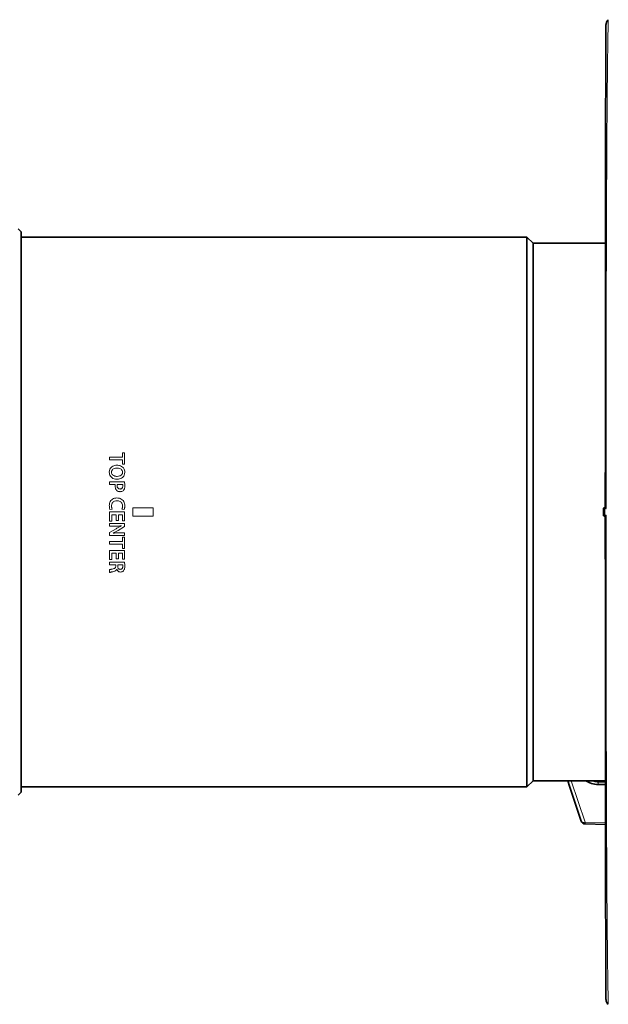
# Model space of a CAD drawing. Header units: millimetres. Extents: x 0 to 1118, y 0 to 864.
# Tile 99 of 172: x 138 to 174, y 535 to 595. Entities that reach past the tile are written whole.
import ezdxf

# ---------------------------------------------------------------- set-up
doc = ezdxf.new("R2010")
doc.units = ezdxf.units.MM

msp = doc.modelspace()

# ---------------------------------------------------------------- linework, layer by layer
at = {"color": 7, "linetype": 'Continuous', "lineweight": 35}
for p, q in [((174.43, 594.98), (174.43, 594.982)), ((138.384, 581.979), (138.208, 582.156)), ((138.384, 547.583), (138.384, 581.979)), ((169.434, 581.656), (138.384, 581.656)), ((169.809, 581.281), (169.434, 581.656)), ((169.434, 547.906), (169.434, 581.656)), ((174.254, 581.281), (169.809, 581.281)), ((169.809, 548.281), (169.809, 581.281)), ((174.184, 565.03), (174.247, 565.032)), ((174.247, 565.033), (174.247, 565.032)), ((174.247, 564.53), (174.184, 564.532)), ((174.247, 564.53), (174.247, 564.529)), ((174.272, 549.036), (174.272, 547.408)), ((169.434, 547.906), (169.809, 548.281)), ((169.809, 548.281), (174.272, 548.281)), ((174.272, 548.244), (173.814, 548.252)), ((138.208, 547.406), (138.384, 547.583)), ((138.384, 547.906), (169.434, 547.906)), ((174.272, 547.251), (174.272, 547.19)), ((173, 545.634), (174.257, 545.604))]:
    msp.add_line(p, q, dxfattribs=at)
at = {"color": 7, "linetype": 'Continuous', "lineweight": 18}
for p, q in [((143.81, 568.146), (144.598, 568.146)), ((143.81, 567.983), (143.81, 568.146)), ((144.598, 568.41), (144.736, 568.41)), ((144.598, 568.146), (144.598, 568.41)), ((144.736, 568.41), (144.736, 567.716)), ((144.598, 567.983), (143.81, 567.983)), ((144.598, 567.716), (144.598, 567.983)), ((144.736, 567.716), (144.598, 567.716)), ((144.612, 567.219), (144.612, 567.219)), ((144.748, 567.215), (144.748, 567.214)), ((143.81, 566.634), (144.73, 566.634)), ((143.81, 566.47), (143.81, 566.634)), ((144.158, 566.47), (143.81, 566.47)), ((144.615, 566.47), (144.286, 566.47)), ((145.234, 565.031), (145.234, 564.531)), ((146.484, 565.031), (145.234, 565.031)), ((146.484, 564.531), (146.484, 565.031)), ((143.81, 564.779), (144.736, 564.779)), ((143.81, 564.225), (143.81, 564.779)), ((143.97, 564.96), (143.838, 564.933)), ((143.948, 564.615), (143.948, 564.225)), ((144.217, 564.615), (143.948, 564.615)), ((144.217, 564.267), (144.217, 564.615)), ((144.598, 564.615), (144.354, 564.615)), ((144.354, 564.615), (144.354, 564.267)), ((144.708, 564.925), (144.575, 564.962)), ((144.598, 564.246), (144.598, 564.615)), ((144.736, 564.779), (144.736, 564.246)), ((145.234, 564.531), (146.484, 564.531)), ((174.208, 564.982), (174.14, 564.98)), ((174.14, 564.582), (174.208, 564.58)), ((174.293, 564.984), (174.208, 564.982)), ((174.208, 564.58), (174.293, 564.578)), ((143.948, 564.225), (143.81, 564.225)), ((143.81, 564.067), (144.736, 564.067)), ((143.81, 563.916), (143.81, 564.067)), ((144.141, 563.916), (143.81, 563.916)), ((144.354, 564.267), (144.217, 564.267)), ((144.736, 563.879), (144.337, 563.641)), ((144.536, 563.92), (144.534, 563.924)), ((144.736, 564.246), (144.598, 564.246)), ((144.736, 564.067), (144.736, 563.879)), ((143.81, 563.513), (144.216, 563.755)), ((143.81, 563.345), (143.81, 563.513)), ((144.735, 563.345), (143.81, 563.345)), ((144.025, 563.483), (144.025, 563.481)), ((144.412, 563.495), (144.735, 563.495)), ((144.598, 563.225), (144.736, 563.225)), ((144.598, 562.962), (144.598, 563.225)), ((144.735, 563.495), (144.735, 563.345)), ((144.736, 563.225), (144.736, 562.532)), ((143.81, 562.962), (144.598, 562.962)), ((143.81, 562.798), (143.81, 562.962)), ((144.598, 562.798), (143.81, 562.798)), ((144.598, 562.532), (144.598, 562.798)), ((143.81, 562.415), (144.736, 562.415)), ((143.81, 561.862), (143.81, 562.415)), ((143.948, 562.252), (143.948, 561.862)), ((144.217, 562.252), (143.948, 562.252)), ((144.217, 561.903), (144.217, 562.252)), ((144.598, 562.252), (144.354, 562.252)), ((144.354, 562.252), (144.354, 561.903)), ((144.736, 562.532), (144.598, 562.532)), ((144.598, 561.883), (144.598, 562.252)), ((144.736, 562.415), (144.736, 561.883)), ((143.948, 561.862), (143.81, 561.862)), ((143.81, 561.704), (144.73, 561.704)), ((143.81, 561.54), (143.81, 561.704)), ((144.192, 561.54), (143.81, 561.54)), ((144.192, 561.456), (144.192, 561.54)), ((144.354, 561.903), (144.217, 561.903)), ((144.316, 561.54), (144.316, 561.441)), ((144.615, 561.54), (144.316, 561.54)), ((144.736, 561.883), (144.598, 561.883)), ((143.81, 561.061), (143.81, 561.232)), ((144.253, 561.259), (144.249, 561.259)), ((172.151, 548.281), (173.002, 545.734)), ((173.718, 548.262), (174.272, 548.249)), ((173.811, 548.201), (173.811, 548.052)), ((174.254, 548.194), (173.811, 548.201)), ((173.002, 545.734), (174.257, 545.703))]:
    msp.add_line(p, q, dxfattribs=at)
at = {"color": 7, "linetype": 'Continuous', "lineweight": 35, "flags": 128}
msp.add_lwpolyline([(171.942, 548.281), (172.054, 547.946), (172.77, 545.805)], dxfattribs=at)
at = {"color": 7, "linetype": 'Continuous', "lineweight": 18, "flags": 128}
msp.add_lwpolyline([(172.769, 545.805), (172.77, 545.805), (172.783, 545.78), (172.805, 545.759), (172.834, 545.742), (172.87, 545.731), (172.911, 545.726), (172.956, 545.727), (173.002, 545.734)], dxfattribs=at)
at = {"color": 7, "linetype": 'Continuous', "lineweight": 18}
for centre, radius, start, end in [((174.187, 564.982), 0.0476, 93.62796, 182.78912), ((174.256, 564.984), 0.0482, 100.19051, 182.38923), ((174.187, 564.58), 0.0476, 177.21088, 266.37204), ((174.256, 564.578), 0.0482, 177.61077, 259.80949), ((174.402, 548.202), 0.59, 175.06305, 180.02671), ((178.2, 545.592), 5.2, 178.43492, 179.53266)]:
    msp.add_arc(centre, radius, start, end, dxfattribs=at)
at = {"color": 7, "linetype": 'Continuous', "lineweight": 35}
msp.add_arc((173.007, 545.884), 0.25, 198.47844, 268.59526, dxfattribs=at)
msp.add_ellipse((959.796, 556.453), major_axis=(1586.947, -16.66), ratio=0.012077, start_param=4.194357, end_param=4.194678, dxfattribs=at)
for points, knots in [([(174.424, 594.987), (174.416, 594.98), (174.381, 594.949), (174.343, 594.883), (174.31, 594.806), (174.295, 594.747), (174.29, 594.713), (174.288, 594.695), (174.287, 594.679), (174.286, 594.665), (174.286, 594.653), (174.285, 594.63), (174.284, 594.563), (174.283, 594.396), (174.282, 594.147), (174.28, 593.822), (174.278, 593.42), (174.277, 592.942), (174.275, 592.391), (174.273, 591.767), (174.27, 591.074), (174.268, 590.315), (174.266, 589.494), (174.264, 588.612), (174.263, 587.672), (174.261, 586.67), (174.259, 585.605), (174.258, 584.475), (174.256, 583.292), (174.255, 582.058), (174.254, 580.78), (174.252, 579.464), (174.251, 578.111), (174.251, 576.724), (174.25, 575.303), (174.249, 573.853), (174.249, 572.378), (174.248, 570.881), (174.248, 569.4), (174.248, 568.413), (174.248, 567.936)], [0, 0, 0, 0, 0.000724, 0.003118, 0.00508, 0.006518, 0.007373, 0.008114, 0.009154, 0.011184, 0.015993, 0.02645, 0.060416, 0.096501, 0.13179, 0.167092, 0.20246, 0.23786, 0.273218, 0.308476, 0.343579, 0.378478, 0.413129, 0.447503, 0.481578, 0.515591, 0.550237, 0.58502, 0.619888, 0.654783, 0.68963, 0.724378, 0.758953, 0.793571, 0.828305, 0.86303, 0.89777, 0.932542, 0.967365, 1, 1, 1, 1]), ([(174.272, 575.274), (174.272, 575.316), (174.272, 575.402), (174.272, 575.475), (174.272, 575.481), (174.272, 575.483)], [0, 0, 0, 0, 0.351354, 0.702709, 1, 1, 1, 1]), ([(174.248, 567.936), (174.248, 567.667), (174.247, 566.889), (174.247, 565.921), (174.247, 565.221), (174.247, 565.033)], [0, 0, 0, 0, 0.278448, 0.806179, 1, 1, 1, 1]), ([(174.184, 565.03), (174.183, 565.029), (174.18, 565.029), (174.178, 565.029), (174.175, 565.029), (174.173, 565.029), (174.169, 565.028), (174.16, 565.026), (174.148, 565.02), (174.137, 565.009), (174.129, 564.995), (174.129, 564.984), (174.129, 564.979)], [0, 0, 0, 0, 0.034563, 0.184504, 0.245916, 0.27796, 0.309612, 0.396796, 0.542099, 0.691202, 0.857033, 1, 1, 1, 1]), ([(174.247, 565.031), (174.248, 565.03), (174.252, 565.023), (174.267, 565.005), (174.279, 564.995), (174.293, 564.984)], [0, 0, 0, 0, 0.5, 0.5, 1, 1, 1, 1]), ([(174.136, 564.979), (174.131, 564.979), (174.126, 564.979), (174.128, 564.979), (174.128, 564.979)], [0, 0, 0, 0, 0.9653403, 1, 1, 1, 1]), ([(174.129, 564.583), (174.129, 564.581), (174.128, 564.573), (174.132, 564.562), (174.14, 564.55), (174.149, 564.542), (174.157, 564.537), (174.165, 564.534), (174.17, 564.533), (174.173, 564.533), (174.175, 564.533), (174.176, 564.533), (174.178, 564.533), (174.182, 564.533), (174.185, 564.532)], [0, 0, 0, 0, 0.053274, 0.221617, 0.35654, 0.470235, 0.565589, 0.642287, 0.697072, 0.725929, 0.748813, 0.782351, 0.860277, 1, 1, 1, 1]), ([(174.13, 564.583), (174.129, 564.583), (174.128, 564.583), (174.133, 564.583), (174.136, 564.583)], [0, 0, 0, 0, 0.33405, 1, 1, 1, 1]), ([(174.136, 564.583), (174.136, 564.649), (174.136, 564.715), (174.136, 564.781), (174.136, 564.847), (174.136, 564.913), (174.136, 564.979)], [0, 0, 0, 0, 0.000792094, 0.000792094, 0.000792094, 0.001584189, 0.001584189, 0.001584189, 0.001584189]), ([(174.293, 564.578), (174.279, 564.567), (174.267, 564.557), (174.252, 564.539), (174.248, 564.532), (174.247, 564.531)], [0, 0, 0, 0, 0.5, 0.5, 1, 1, 1, 1]), ([(174.247, 564.529), (174.247, 564.374), (174.247, 563.709), (174.247, 562.534), (174.248, 561.009), (174.248, 559.493), (174.248, 557.989), (174.249, 556.5), (174.249, 555.036), (174.25, 553.599), (174.251, 552.193), (174.252, 550.816), (174.253, 549.474), (174.254, 548.172), (174.255, 546.918), (174.257, 545.717), (174.258, 544.578), (174.26, 543.496), (174.262, 542.467), (174.264, 541.488), (174.266, 540.563), (174.268, 539.696), (174.27, 538.891), (174.272, 538.152), (174.274, 537.483), (174.276, 536.886), (174.278, 536.364), (174.28, 535.92), (174.281, 535.556), (174.283, 535.271), (174.284, 535.067), (174.285, 534.963), (174.285, 534.921), (174.285, 534.906), (174.286, 534.895), (174.286, 534.88), (174.29, 534.843), (174.298, 534.791), (174.331, 534.691), (174.376, 534.603), (174.425, 534.566), (174.428, 534.563)], [0, 0, 0, 0, 0.0098714, 0.042473, 0.0750826, 0.1077199, 0.1403998, 0.1731421, 0.2059272, 0.2384653, 0.2710904, 0.3038182, 0.3365987, 0.3693699, 0.4020715, 0.4346541, 0.4668568, 0.4987793, 0.5310014, 0.5634958, 0.5962299, 0.6291631, 0.662248, 0.6954322, 0.7286598, 0.761859, 0.7949698, 0.8279409, 0.8607279, 0.8932962, 0.9256298, 0.957785, 0.9741655, 0.9828371, 0.989345, 0.9922075, 0.993074, 0.9939536, 0.9961272, 0.9997201, 1, 1, 1, 1]), ([(173.811, 548.052), (173.67, 548.064), (173.389, 548.089), (173.156, 548.217), (173.04, 548.281)], [0, 0, 0, 0, 0.5049904, 1, 1, 1, 1]), ([(173.813, 548.255), (173.805, 548.254), (173.733, 548.249), (173.661, 548.264), (173.598, 548.278)], [0, 0, 0, 0, 0.113357, 1, 1, 1, 1]), ([(174.272, 547.282), (174.272, 547.281), (174.272, 547.273), (174.272, 547.311), (174.272, 547.376), (174.272, 547.408)], [0, 0, 0, 0, 0.1019416, 0.5589376, 1, 1, 1, 1])]:
    msp.add_open_spline(points, degree=3, knots=knots, dxfattribs=at)
at = {"color": 7, "linetype": 'Continuous', "lineweight": 18}
for points, knots in [([(174.43, 594.982), (174.43, 594.988), (174.429, 595.014), (174.424, 594.837), (174.415, 594.452), (174.404, 593.84), (174.392, 593.013), (174.379, 591.979), (174.366, 590.757), (174.354, 589.36), (174.343, 587.771), (174.333, 586.023), (174.324, 584.134), (174.316, 582.126), (174.31, 579.973), (174.305, 577.718), (174.301, 575.381), (174.297, 572.984), (174.295, 570.504), (174.293, 567.846), (174.293, 565.993), (174.293, 565.001), (174.293, 564.984)], [0, 0, 0, 0, 0.0163146, 0.0715906, 0.1251091, 0.1790072, 0.2341039, 0.2896154, 0.34307, 0.3969024, 0.4513204, 0.5065392, 0.5596184, 0.6130658, 0.6670834, 0.7218816, 0.7748696, 0.8282237, 0.882144, 0.9368401, 0.9989804, 1, 1, 1, 1]), ([(143.799, 567.228), (143.805, 567.289), (143.816, 567.393), (143.9, 567.516), (144.006, 567.596), (144.132, 567.643), (144.223, 567.648), (144.266, 567.651)], [0, 0, 0, 0, 0.259249, 0.438, 0.616156, 0.817765, 1, 1, 1, 1]), ([(144.269, 567.474), (144.212, 567.47), (144.124, 567.462), (144.024, 567.406), (143.967, 567.347), (143.94, 567.282), (143.936, 567.238), (143.935, 567.219)], [0, 0, 0, 0, 0.3603175, 0.5562159, 0.7163223, 0.8767852, 1, 1, 1, 1]), ([(144.266, 567.651), (144.34, 567.644), (144.464, 567.632), (144.615, 567.54), (144.706, 567.426), (144.743, 567.31), (144.746, 567.24), (144.748, 567.215)], [0, 0, 0, 0, 0.300699, 0.504897, 0.709928, 0.893467, 1, 1, 1, 1]), ([(144.612, 567.219), (144.608, 567.253), (144.601, 567.311), (144.55, 567.384), (144.469, 567.439), (144.37, 567.47), (144.298, 567.473), (144.269, 567.474)], [0, 0, 0, 0, 0.213591, 0.364484, 0.54905, 0.818455, 1, 1, 1, 1]), ([(144.283, 566.788), (144.217, 566.793), (144.104, 566.801), (143.958, 566.874), (143.862, 566.977), (143.807, 567.101), (143.801, 567.187), (143.799, 567.228)], [0, 0, 0, 0, 0.2669322, 0.4568121, 0.6472335, 0.831837, 1, 1, 1, 1]), ([(143.935, 567.219), (143.939, 567.185), (143.946, 567.127), (143.998, 567.054), (144.078, 566.999), (144.176, 566.969), (144.247, 566.966), (144.276, 566.964)], [0, 0, 0, 0, 0.213024, 0.365986, 0.552146, 0.818854, 1, 1, 1, 1]), ([(144.276, 566.964), (144.328, 566.969), (144.413, 566.976), (144.512, 567.025), (144.573, 567.082), (144.605, 567.149), (144.61, 567.196), (144.612, 567.219)], [0, 0, 0, 0, 0.327131, 0.5387, 0.696094, 0.853768, 1, 1, 1, 1]), ([(144.748, 567.214), (144.742, 567.154), (144.732, 567.053), (144.653, 566.929), (144.55, 566.848), (144.423, 566.797), (144.33, 566.791), (144.283, 566.788)], [0, 0, 0, 0, 0.254113, 0.431068, 0.607784, 0.801722, 1, 1, 1, 1]), ([(144.153, 566.389), (144.153, 566.403), (144.153, 566.423), (144.156, 566.45), (144.158, 566.464), (144.158, 566.47)], [0, 0, 0, 0, 0.498671, 0.749126, 1, 1, 1, 1]), ([(144.247, 566.103), (144.222, 566.137), (144.18, 566.196), (144.157, 566.298), (144.155, 566.359), (144.153, 566.389)], [0, 0, 0, 0, 0.410217, 0.700344, 1, 1, 1, 1]), ([(144.286, 566.47), (144.284, 566.457), (144.28, 566.437), (144.279, 566.41), (144.279, 566.396), (144.279, 566.389)], [0, 0, 0, 0, 0.496002, 0.747687, 1, 1, 1, 1]), ([(144.279, 566.389), (144.28, 566.361), (144.283, 566.315), (144.312, 566.255), (144.35, 566.216), (144.401, 566.193), (144.438, 566.191), (144.458, 566.189)], [0, 0, 0, 0, 0.27418, 0.457175, 0.641197, 0.805069, 1, 1, 1, 1]), ([(144.458, 566.189), (144.48, 566.191), (144.518, 566.194), (144.566, 566.22), (144.6, 566.259), (144.62, 566.313), (144.622, 566.354), (144.623, 566.374)], [0, 0, 0, 0, 0.236015, 0.40038, 0.564819, 0.78007, 1, 1, 1, 1]), ([(144.623, 566.374), (144.623, 566.39), (144.622, 566.415), (144.62, 566.447), (144.617, 566.463), (144.615, 566.47)], [0, 0, 0, 0, 0.49802, 0.74798, 1, 1, 1, 1]), ([(144.749, 566.381), (144.748, 566.358), (144.747, 566.31), (144.735, 566.23), (144.712, 566.161), (144.684, 566.124), (144.676, 566.114)], [0, 0, 0, 0, 0.250587, 0.50148, 0.861424, 1, 1, 1, 1]), ([(144.73, 566.634), (144.736, 566.592), (144.745, 566.53), (144.748, 566.445), (144.749, 566.402), (144.749, 566.381)], [0, 0, 0, 0, 0.497541, 0.748654, 1, 1, 1, 1]), ([(143.797, 565.171), (143.803, 565.238), (143.812, 565.35), (143.889, 565.49), (143.993, 565.581), (144.123, 565.634), (144.215, 565.64), (144.262, 565.643)], [0, 0, 0, 0, 0.264613, 0.44757, 0.630875, 0.810796, 1, 1, 1, 1]), ([(144.465, 566.026), (144.445, 566.026), (144.388, 566.029), (144.309, 566.05), (144.264, 566.089), (144.247, 566.103)], [0, 0, 0, 0, 0.251783, 0.724454, 1, 1, 1, 1]), ([(144.262, 565.643), (144.332, 565.636), (144.451, 565.626), (144.595, 565.537), (144.687, 565.424), (144.74, 565.289), (144.746, 565.195), (144.749, 565.15)], [0, 0, 0, 0, 0.269763, 0.452294, 0.634721, 0.826257, 1, 1, 1, 1]), ([(144.676, 566.114), (144.652, 566.092), (144.609, 566.052), (144.532, 566.029), (144.485, 566.027), (144.465, 566.026)], [0, 0, 0, 0, 0.3986841, 0.7458923, 1, 1, 1, 1]), ([(143.838, 564.933), (143.831, 564.952), (143.816, 564.99), (143.801, 565.07), (143.799, 565.131), (143.797, 565.171)], [0, 0, 0, 0, 0.252167, 0.503247, 1, 1, 1, 1]), ([(144.27, 565.467), (144.221, 565.463), (144.139, 565.456), (144.038, 565.399), (143.976, 565.326), (143.941, 565.237), (143.938, 565.176), (143.936, 565.144)], [0, 0, 0, 0, 0.279085, 0.463612, 0.648683, 0.817892, 1, 1, 1, 1]), ([(143.936, 565.144), (143.936, 565.128), (143.937, 565.097), (143.945, 565.034), (143.96, 564.99), (143.97, 564.96)], [0, 0, 0, 0, 0.2507922, 0.5018452, 1, 1, 1, 1]), ([(144.611, 565.143), (144.606, 565.191), (144.599, 565.273), (144.536, 565.371), (144.458, 565.43), (144.366, 565.461), (144.302, 565.465), (144.27, 565.467)], [0, 0, 0, 0, 0.272499, 0.456875, 0.641834, 0.81632, 1, 1, 1, 1]), ([(144.575, 564.962), (144.581, 564.976), (144.592, 565.005), (144.607, 565.065), (144.609, 565.112), (144.611, 565.143)], [0, 0, 0, 0, 0.2508911, 0.5017367, 1, 1, 1, 1]), ([(144.749, 565.15), (144.748, 565.13), (144.747, 565.092), (144.74, 565.015), (144.721, 564.961), (144.708, 564.925)], [0, 0, 0, 0, 0.251051, 0.502305, 1, 1, 1, 1]), ([(174.128, 564.979), (174.129, 564.979), (174.131, 564.979), (174.138, 564.98), (174.14, 564.98)], [0, 0, 0, 0, 0.754847, 1, 1, 1, 1]), ([(174.14, 564.582), (174.136, 564.582), (174.129, 564.583), (174.13, 564.583), (174.13, 564.583)], [0, 0, 0, 0, 0.488887, 1, 1, 1, 1]), ([(174.293, 564.578), (174.293, 564.561), (174.293, 563.989), (174.293, 562.858), (174.294, 561.19), (174.295, 559.527), (174.296, 557.61), (174.299, 555.454), (174.302, 553.085), (174.307, 550.774), (174.313, 548.567), (174.32, 546.482), (174.328, 544.534), (174.337, 542.707), (174.348, 541.043), (174.36, 539.551), (174.372, 538.243), (174.385, 537.108), (174.397, 536.175), (174.409, 535.446), (174.419, 534.93), (174.427, 534.612), (174.429, 534.581), (174.43, 534.566)], [0, 0, 0, 0, 0.0010187, 0.0363964, 0.0718823, 0.1074774, 0.1431829, 0.1961973, 0.2495784, 0.3035279, 0.3582553, 0.4113032, 0.4647191, 0.5187055, 0.5734739, 0.6265489, 0.6799946, 0.7340142, 0.7888207, 0.8420635, 0.8956806, 0.9498774, 1, 1, 1, 1]), ([(144.534, 563.924), (144.502, 563.923), (144.436, 563.919), (144.305, 563.917), (144.207, 563.916), (144.141, 563.916)], [0, 0, 0, 0, 0.250036, 0.500088, 1, 1, 1, 1]), ([(144.216, 563.755), (144.242, 563.769), (144.294, 563.799), (144.374, 563.842), (144.454, 563.883), (144.508, 563.908), (144.536, 563.92)], [0, 0, 0, 0, 0.2499938, 0.5000029, 0.749846, 1, 1, 1, 1]), ([(144.337, 563.641), (144.312, 563.626), (144.261, 563.597), (144.184, 563.556), (144.105, 563.518), (144.051, 563.495), (144.025, 563.483)], [0, 0, 0, 0, 0.24996, 0.499957, 0.749784, 1, 1, 1, 1]), ([(144.025, 563.481), (144.057, 563.483), (144.121, 563.488), (144.251, 563.494), (144.348, 563.495), (144.412, 563.495)], [0, 0, 0, 0, 0.2500566, 0.5001382, 1, 1, 1, 1]), ([(144.03, 561.293), (144.058, 561.299), (144.1, 561.31), (144.151, 561.34), (144.18, 561.378), (144.191, 561.419), (144.192, 561.446), (144.192, 561.456)], [0, 0, 0, 0, 0.3346798, 0.5073326, 0.6817871, 0.8798556, 1, 1, 1, 1]), ([(144.316, 561.441), (144.318, 561.415), (144.321, 561.372), (144.348, 561.316), (144.385, 561.28), (144.43, 561.262), (144.459, 561.26), (144.472, 561.259)], [0, 0, 0, 0, 0.290822, 0.485047, 0.680284, 0.855052, 1, 1, 1, 1]), ([(144.472, 561.259), (144.491, 561.26), (144.524, 561.263), (144.567, 561.284), (144.598, 561.319), (144.62, 561.371), (144.622, 561.413), (144.623, 561.437)], [0, 0, 0, 0, 0.213225, 0.366935, 0.521068, 0.730764, 1, 1, 1, 1]), ([(144.623, 561.437), (144.623, 561.454), (144.623, 561.48), (144.62, 561.515), (144.617, 561.532), (144.615, 561.54)], [0, 0, 0, 0, 0.4981626, 0.7482059, 1, 1, 1, 1]), ([(144.749, 561.454), (144.747, 561.406), (144.745, 561.334), (144.72, 561.238), (144.691, 561.195), (144.676, 561.173)], [0, 0, 0, 0, 0.478565, 0.731877, 1, 1, 1, 1]), ([(144.73, 561.704), (144.736, 561.662), (144.744, 561.6), (144.748, 561.516), (144.749, 561.474), (144.749, 561.454)], [0, 0, 0, 0, 0.498225, 0.748951, 1, 1, 1, 1]), ([(143.81, 561.232), (143.828, 561.239), (143.863, 561.252), (143.937, 561.271), (143.993, 561.284), (144.03, 561.293)], [0, 0, 0, 0, 0.250611, 0.500536, 1, 1, 1, 1]), ([(144.07, 561.133), (144.026, 561.122), (143.961, 561.106), (143.873, 561.085), (143.831, 561.069), (143.81, 561.061)], [0, 0, 0, 0, 0.499142, 0.748971, 1, 1, 1, 1]), ([(144.249, 561.259), (144.236, 561.237), (144.211, 561.193), (144.143, 561.155), (144.094, 561.14), (144.07, 561.133)], [0, 0, 0, 0, 0.3266587, 0.6661103, 1, 1, 1, 1]), ([(144.489, 561.095), (144.454, 561.099), (144.391, 561.105), (144.318, 561.157), (144.274, 561.209), (144.258, 561.246), (144.253, 561.259)], [0, 0, 0, 0, 0.338406, 0.600015, 0.860051, 1, 1, 1, 1]), ([(144.676, 561.173), (144.658, 561.156), (144.621, 561.121), (144.552, 561.099), (144.508, 561.096), (144.489, 561.095)], [0, 0, 0, 0, 0.3617202, 0.7247382, 1, 1, 1, 1]), ([(173.811, 548.201), (173.722, 548.205), (173.576, 548.21), (173.446, 548.261), (173.396, 548.281)], [0, 0, 0, 0, 0.6171359, 1, 1, 1, 1])]:
    msp.add_open_spline(points, degree=3, knots=knots, dxfattribs=at)
for points in [[(174.14, 564.98), (174.14, 564.913), (174.14, 564.781), (174.14, 564.649), (174.14, 564.582)], [(174.208, 564.58), (174.208, 564.647), (174.208, 564.781), (174.208, 564.915), (174.208, 564.982)]]:
    msp.add_open_spline(points, degree=3, dxfattribs=at)

doc.saveas('drawing.dxf')
